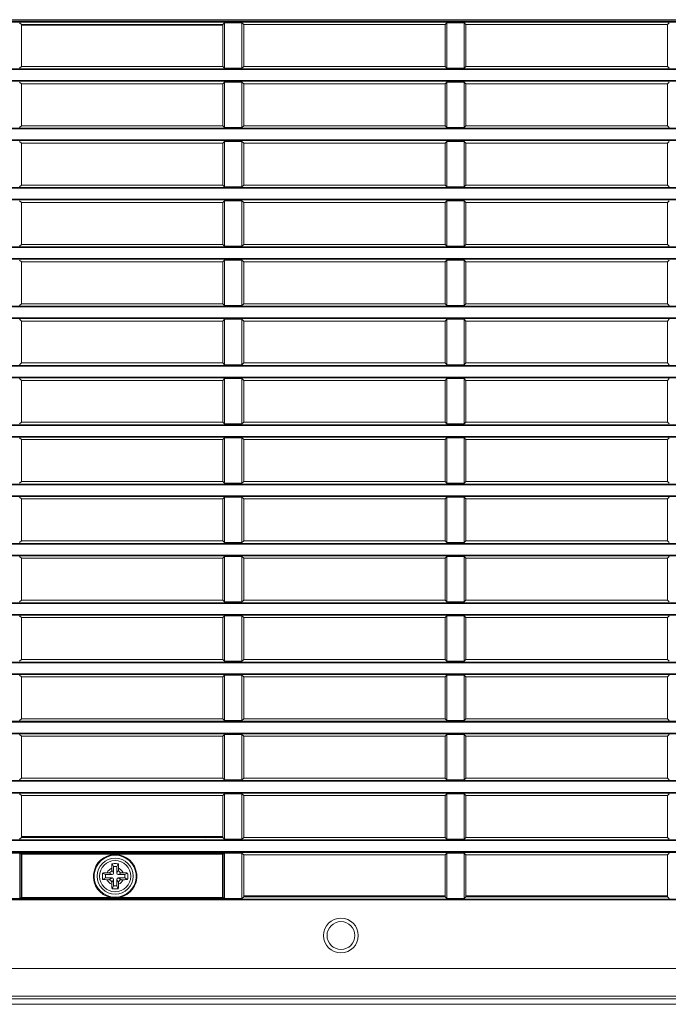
# Model space of a CAD drawing. Header units: millimetres. Extents: x 3925 to 5043, y -86 to 778.
# Tile 8 of 158: x 4125 to 4149, y 265 to 300. Entities that reach past the tile are written whole.
import ezdxf

# ---------------------------------------------------------------- set-up
doc = ezdxf.new("R2010")
doc.units = ezdxf.units.MM
doc.header["$LTSCALE"] = 46.255
for name, color, linetype in [('140-154101-0DXF_CONTINUOUS_LINE', 7, 'CONTINUOUS'), ('85-1A626G050DXF_CONTINUOUS_LINE', 7, 'CONTINUOUS'), ('H30-BOTTOM-CDXF_CONTINUOUS_LINE', 7, 'CONTINUOUS'), ('H30-RIGHT-CODXF_CONTINUOUS_LINE', 7, 'CONTINUOUS'), ('H30K-TOP-COVDXF_CONTINUOUS_LINE', 7, 'CONTINUOUS'), ('MESH-BOTTOM-DXF_CONTINUOUS_LINE', 7, 'CONTINUOUS')]:
    doc.layers.add(name, color=color, linetype=linetype)

msp = doc.modelspace()

# ---------------------------------------------------------------- linework, layer by layer
at = {"layer": '140-154101-0DXF_CONTINUOUS_LINE', "color": 7, "linetype": 'Continuous', "lineweight": 0}
msp.add_line((4063.9545, 300.4307), (4166.4545, 300.4307), dxfattribs=at)
at = {"layer": '85-1A626G050DXF_CONTINUOUS_LINE', "color": 7, "linetype": 'Continuous', "lineweight": 0}
for p, q in [((4128.4181, 269.7232), (4128.4795, 269.7232)), ((4128.592, 269.6607), (4128.4795, 269.7232)), ((4128.5795, 269.8846), (4128.5795, 269.8232)), ((4128.642, 269.7107), (4128.5795, 269.8232)), ((4128.642, 269.9482), (4128.5922, 270.0478)), ((4128.642, 269.9482), (4128.642, 269.7107)), ((4128.767, 269.9482), (4128.642, 269.9482)), ((4128.767, 269.9482), (4128.8168, 270.0478)), ((4128.767, 269.7107), (4128.767, 269.9482)), ((4128.767, 269.7107), (4128.8295, 269.8232)), ((4128.817, 269.6607), (4128.9295, 269.7232)), ((4128.8295, 269.8846), (4128.8295, 269.8232)), ((4128.9909, 269.7232), (4128.9295, 269.7232)), ((4128.3545, 269.6607), (4128.2548, 269.7105)), ((4128.3545, 269.5357), (4128.2548, 269.4858)), ((4128.3545, 269.6607), (4128.3545, 269.5357)), ((4128.592, 269.6607), (4128.3545, 269.6607)), ((4128.3545, 269.5357), (4128.592, 269.5357)), ((4128.4181, 269.4732), (4128.4795, 269.4732)), ((4128.592, 269.5357), (4128.4795, 269.4732)), ((4128.642, 269.4857), (4128.5795, 269.3732)), ((4128.5795, 269.3117), (4128.5795, 269.3732)), ((4128.642, 269.4857), (4128.642, 269.2482)), ((4128.767, 269.2482), (4128.767, 269.4857)), ((4128.767, 269.4857), (4128.8295, 269.3732)), ((4129.0545, 269.6607), (4128.817, 269.6607)), ((4128.817, 269.5357), (4128.9295, 269.4732)), ((4128.817, 269.5357), (4129.0545, 269.5357)), ((4128.8295, 269.3117), (4128.8295, 269.3732)), ((4128.9909, 269.4732), (4128.9295, 269.4732)), ((4129.0545, 269.6607), (4129.1541, 269.7105)), ((4129.0545, 269.5357), (4129.0545, 269.6607)), ((4129.0545, 269.5357), (4129.1541, 269.4858)), ((4128.642, 269.2482), (4128.5922, 269.1485)), ((4128.642, 269.2482), (4128.767, 269.2482)), ((4128.767, 269.2482), (4128.8168, 269.1485))]:
    msp.add_line(p, q, dxfattribs=at)
for points in [[(4128.2548, 269.7105), (4128.2913, 269.7159), (4128.3312, 269.7199), (4128.3738, 269.7223), (4128.4181, 269.7232)], [(4128.5795, 269.8846), (4128.5799, 269.9147), (4128.5808, 269.9406), (4128.5821, 269.963), (4128.5837, 269.9826), (4128.5855, 270.0003), (4128.5874, 270.0167), (4128.5897, 270.0325), (4128.5922, 270.0478)], [(4128.5922, 270.0478), (4128.6292, 270.0498), (4128.6667, 270.051), (4128.7045, 270.0514)], [(4128.7045, 270.0514), (4128.7422, 270.051), (4128.7797, 270.0498), (4128.8168, 270.0478)], [(4128.8168, 270.0478), (4128.8193, 270.0324), (4128.8216, 270.0164), (4128.8235, 269.9998), (4128.8253, 269.9821), (4128.8268, 269.9624), (4128.8282, 269.9402), (4128.8291, 269.9144), (4128.8295, 269.8846)], [(4128.9909, 269.7232), (4129.0265, 269.7226), (4129.0611, 269.721), (4129.0941, 269.7184), (4129.1253, 269.7149), (4129.1541, 269.7105)], [(4128.2548, 269.4858), (4128.253, 269.5178), (4128.2518, 269.5499), (4128.2513, 269.5821), (4128.2513, 269.6143), (4128.2518, 269.6464), (4128.253, 269.6785), (4128.2548, 269.7105)], [(4128.4181, 269.4732), (4128.3825, 269.4737), (4128.3479, 269.4753), (4128.3148, 269.4779), (4128.2837, 269.4814), (4128.2548, 269.4858)], [(4129.1541, 269.4858), (4129.1177, 269.4804), (4129.0778, 269.4765), (4129.0352, 269.474), (4128.9909, 269.4732)], [(4129.1541, 269.7105), (4129.1559, 269.6785), (4129.1571, 269.6464), (4129.1577, 269.6143), (4129.1577, 269.582), (4129.1571, 269.5499), (4129.1559, 269.5178), (4129.1541, 269.4858)], [(4128.5922, 269.1485), (4128.5896, 269.1639), (4128.5874, 269.1799), (4128.5854, 269.1965), (4128.5837, 269.2142), (4128.5821, 269.2339), (4128.5808, 269.2561), (4128.5799, 269.2819), (4128.5795, 269.3117)], [(4128.7045, 269.1449), (4128.6667, 269.1453), (4128.6293, 269.1465), (4128.5922, 269.1485)], [(4128.8168, 269.1485), (4128.7797, 269.1465), (4128.7422, 269.1453), (4128.7045, 269.1449)], [(4128.8295, 269.3117), (4128.8291, 269.2816), (4128.8281, 269.2557), (4128.8268, 269.2333), (4128.8252, 269.2137), (4128.8235, 269.196), (4128.8215, 269.1796), (4128.8193, 269.1638), (4128.8168, 269.1485)]]:
    msp.add_lwpolyline(points, dxfattribs=at)
msp.add_circle((4128.7045, 269.5982), 0.5625, dxfattribs=at)
for centre, radius, start, end in [((4128.7045, 269.5982), 0.3125, 113.57818, 156.42182), ((4128.4795, 269.8232), 0.1, 270, 0), ((4128.7045, 269.5982), 0.3125, 23.57818, 66.42182), ((4128.9295, 269.8232), 0.1, 180, 270), ((4128.7045, 269.5982), 0.3125, 203.57818, 246.42182), ((4128.4795, 269.3732), 0.1, 0, 90), ((4128.592, 269.7107), 0.05, 270, 0), ((4128.592, 269.4857), 0.05, 0, 90), ((4128.817, 269.7107), 0.05, 180, 270), ((4128.817, 269.4857), 0.05, 90, 180), ((4128.7045, 269.5982), 0.3125, 293.57818, 336.42182), ((4128.9295, 269.3732), 0.1, 90, 180)]:
    msp.add_arc(centre, radius, start, end, dxfattribs=at)
at = {"layer": 'H30-BOTTOM-CDXF_CONTINUOUS_LINE', "color": 7, "linetype": 'Continuous', "lineweight": 0}
for p, q in [((4145.3295, 268.8882), (4145.3295, 268.8582)), ((4145.6295, 268.8882), (4145.6295, 268.8582)), ((4166.4545, 264.9875), (4102.8295, 264.9875))]:
    msp.add_line(p, q, dxfattribs=at)
msp.add_arc((4125.4545, 277.9307), 9.5, 313.00989, 313.27011, dxfattribs=at)
at = {"layer": 'H30-RIGHT-CODXF_CONTINUOUS_LINE', "color": 7, "linetype": 'Continuous', "lineweight": 0}
for p, q in [((4102.8295, 300.3724), (4166.4545, 300.3724)), ((4102.8295, 300.3475), (4166.4545, 300.3475)), ((4125.2681, 300.3195), (4125.3295, 300.2582)), ((4125.3295, 298.7482), (4125.3295, 300.2582)), ((4125.3295, 300.2582), (4132.5795, 300.2582)), ((4125.3295, 300.2282), (4132.5795, 300.2282)), ((4132.6409, 300.3195), (4132.5795, 300.2582)), ((4132.5795, 298.7482), (4132.5795, 300.2582)), ((4132.6409, 300.3195), (4132.6409, 298.6868)), ((4132.6409, 300.3195), (4133.2681, 300.3195)), ((4133.2681, 298.6868), (4133.2681, 300.3195)), ((4133.3295, 300.2582), (4133.2681, 300.3195)), ((4133.3295, 298.7482), (4133.3295, 300.2582)), ((4133.3295, 300.2582), (4140.5795, 300.2582)), ((4140.6409, 300.3195), (4140.5795, 300.2582)), ((4140.5795, 298.7482), (4140.5795, 300.2582)), ((4140.6409, 300.3195), (4140.6409, 298.6868)), ((4140.6409, 300.3195), (4141.2681, 300.3195)), ((4141.2681, 298.6868), (4141.2681, 300.3195)), ((4141.3295, 300.2582), (4141.2681, 300.3195)), ((4141.3295, 298.7482), (4141.3295, 300.2582)), ((4141.3295, 300.2582), (4148.5795, 300.2582)), ((4148.6409, 300.3195), (4148.5795, 300.2582)), ((4148.5795, 298.7482), (4148.5795, 300.2582)), ((4166.4545, 298.6588), (4102.8295, 298.6588)), ((4166.4545, 298.6339), (4102.8295, 298.6339)), ((4125.2681, 298.6868), (4125.3295, 298.7482)), ((4132.5795, 298.7482), (4125.3295, 298.7482)), ((4132.5795, 298.7482), (4132.6409, 298.6868)), ((4133.2681, 298.6868), (4132.6409, 298.6868)), ((4133.2681, 298.6868), (4133.3295, 298.7482)), ((4140.5795, 298.7482), (4133.3295, 298.7482)), ((4140.5795, 298.7482), (4140.6409, 298.6868)), ((4141.2681, 298.6868), (4140.6409, 298.6868)), ((4141.2681, 298.6868), (4141.3295, 298.7482)), ((4148.5795, 298.7482), (4141.3295, 298.7482)), ((4148.5795, 298.7482), (4148.6409, 298.6868)), ((4102.8295, 298.2374), (4166.4545, 298.2374)), ((4102.8295, 298.2125), (4166.4545, 298.2125)), ((4125.3295, 298.1232), (4125.2681, 298.1845)), ((4125.3295, 298.1232), (4125.3295, 296.6132)), ((4132.5795, 298.1232), (4125.3295, 298.1232)), ((4132.6409, 298.1845), (4132.5795, 298.1232)), ((4132.5795, 296.6132), (4132.5795, 298.1232)), ((4132.6409, 298.1845), (4132.6409, 296.5518)), ((4132.6409, 298.1845), (4133.2681, 298.1845)), ((4133.2681, 296.5518), (4133.2681, 298.1845)), ((4133.3295, 298.1232), (4133.2681, 298.1845)), ((4133.3295, 296.6132), (4133.3295, 298.1232)), ((4140.5795, 298.1232), (4133.3295, 298.1232)), ((4140.6409, 298.1845), (4140.5795, 298.1232)), ((4140.5795, 296.6132), (4140.5795, 298.1232)), ((4140.6409, 298.1845), (4140.6409, 296.5518)), ((4140.6409, 298.1845), (4141.2681, 298.1845)), ((4141.2681, 296.5518), (4141.2681, 298.1845)), ((4141.3295, 298.1232), (4141.2681, 298.1845)), ((4141.3295, 296.6132), (4141.3295, 298.1232)), ((4148.5795, 298.1232), (4141.3295, 298.1232)), ((4148.6409, 298.1845), (4148.5795, 298.1232)), ((4148.5795, 296.6132), (4148.5795, 298.1232)), ((4166.4545, 296.5238), (4102.8295, 296.5238)), ((4166.4545, 296.4989), (4102.8295, 296.4989)), ((4125.2681, 296.5518), (4125.3295, 296.6132)), ((4132.5795, 296.6132), (4125.3295, 296.6132)), ((4132.5795, 296.6132), (4132.6409, 296.5518)), ((4133.2681, 296.5518), (4132.6409, 296.5518)), ((4133.2681, 296.5518), (4133.3295, 296.6132)), ((4140.5795, 296.6132), (4133.3295, 296.6132)), ((4140.5795, 296.6132), (4140.6409, 296.5518)), ((4141.2681, 296.5518), (4140.6409, 296.5518)), ((4141.2681, 296.5518), (4141.3295, 296.6132)), ((4148.5795, 296.6132), (4141.3295, 296.6132)), ((4148.5795, 296.6132), (4148.6409, 296.5518)), ((4102.8295, 296.1024), (4166.4545, 296.1024)), ((4102.8295, 296.0775), (4166.4545, 296.0775)), ((4125.3295, 295.9882), (4125.2681, 296.0495)), ((4125.3295, 295.9882), (4125.3295, 294.4782)), ((4132.5795, 295.9882), (4125.3295, 295.9882)), ((4132.6409, 296.0495), (4132.5795, 295.9882)), ((4132.5795, 294.4782), (4132.5795, 295.9882)), ((4132.6409, 296.0495), (4132.6409, 294.4168)), ((4132.6409, 296.0495), (4133.2681, 296.0495)), ((4133.2681, 294.4168), (4133.2681, 296.0495)), ((4133.3295, 295.9882), (4133.2681, 296.0495)), ((4133.3295, 294.4782), (4133.3295, 295.9882)), ((4140.5795, 295.9882), (4133.3295, 295.9882)), ((4140.6409, 296.0495), (4140.5795, 295.9882)), ((4140.5795, 294.4782), (4140.5795, 295.9882)), ((4140.6409, 296.0495), (4140.6409, 294.4168)), ((4140.6409, 296.0495), (4141.2681, 296.0495)), ((4141.2681, 294.4168), (4141.2681, 296.0495)), ((4141.3295, 295.9882), (4141.2681, 296.0495)), ((4141.3295, 294.4782), (4141.3295, 295.9882)), ((4148.5795, 295.9882), (4141.3295, 295.9882)), ((4148.6409, 296.0495), (4148.5795, 295.9882)), ((4148.5795, 294.4782), (4148.5795, 295.9882)), ((4166.4545, 294.3888), (4102.8295, 294.3888)), ((4166.4545, 294.3639), (4102.8295, 294.3639)), ((4125.2681, 294.4168), (4125.3295, 294.4782)), ((4132.5795, 294.4782), (4125.3295, 294.4782)), ((4132.5795, 294.4782), (4132.6409, 294.4168)), ((4133.2681, 294.4168), (4132.6409, 294.4168)), ((4133.2681, 294.4168), (4133.3295, 294.4782)), ((4140.5795, 294.4782), (4133.3295, 294.4782)), ((4140.5795, 294.4782), (4140.6409, 294.4168)), ((4141.2681, 294.4168), (4140.6409, 294.4168)), ((4141.2681, 294.4168), (4141.3295, 294.4782)), ((4148.5795, 294.4782), (4141.3295, 294.4782)), ((4148.5795, 294.4782), (4148.6409, 294.4168)), ((4102.8295, 293.9674), (4166.4545, 293.9674)), ((4102.8295, 293.9425), (4166.4545, 293.9425)), ((4125.3295, 293.8532), (4125.2681, 293.9145)), ((4125.3295, 293.8532), (4125.3295, 292.3432)), ((4132.5795, 293.8532), (4125.3295, 293.8532)), ((4132.6409, 293.9145), (4132.5795, 293.8532)), ((4132.5795, 292.3432), (4132.5795, 293.8532)), ((4132.6409, 293.9145), (4132.6409, 292.2818)), ((4132.6409, 293.9145), (4133.2681, 293.9145)), ((4133.2681, 292.2818), (4133.2681, 293.9145)), ((4133.3295, 293.8532), (4133.2681, 293.9145)), ((4133.3295, 292.3432), (4133.3295, 293.8532)), ((4140.5795, 293.8532), (4133.3295, 293.8532)), ((4140.6409, 293.9145), (4140.5795, 293.8532)), ((4140.5795, 292.3432), (4140.5795, 293.8532)), ((4140.6409, 293.9145), (4140.6409, 292.2818)), ((4140.6409, 293.9145), (4141.2681, 293.9145)), ((4141.2681, 292.2818), (4141.2681, 293.9145)), ((4141.3295, 293.8532), (4141.2681, 293.9145)), ((4141.3295, 292.3432), (4141.3295, 293.8532)), ((4148.5795, 293.8532), (4141.3295, 293.8532)), ((4148.6409, 293.9145), (4148.5795, 293.8532)), ((4148.5795, 292.3432), (4148.5795, 293.8532)), ((4166.4545, 292.2538), (4102.8295, 292.2538)), ((4166.4545, 292.2289), (4102.8295, 292.2289)), ((4125.2681, 292.2818), (4125.3295, 292.3432)), ((4132.5795, 292.3432), (4125.3295, 292.3432)), ((4132.5795, 292.3432), (4132.6409, 292.2818)), ((4133.2681, 292.2818), (4132.6409, 292.2818)), ((4133.2681, 292.2818), (4133.3295, 292.3432)), ((4140.5795, 292.3432), (4133.3295, 292.3432)), ((4140.5795, 292.3432), (4140.6409, 292.2818)), ((4141.2681, 292.2818), (4140.6409, 292.2818)), ((4141.2681, 292.2818), (4141.3295, 292.3432)), ((4148.5795, 292.3432), (4141.3295, 292.3432)), ((4148.5795, 292.3432), (4148.6409, 292.2818)), ((4102.8295, 291.8324), (4166.4545, 291.8324)), ((4102.8295, 291.8075), (4166.4545, 291.8075)), ((4125.3295, 291.7182), (4125.2681, 291.7795)), ((4125.3295, 291.7182), (4125.3295, 290.2082)), ((4132.5795, 291.7182), (4125.3295, 291.7182)), ((4132.6409, 291.7795), (4132.5795, 291.7182)), ((4132.5795, 290.2082), (4132.5795, 291.7182)), ((4132.6409, 291.7795), (4132.6409, 290.1468)), ((4132.6409, 291.7795), (4133.2681, 291.7795)), ((4133.2681, 290.1468), (4133.2681, 291.7795)), ((4133.3295, 291.7182), (4133.2681, 291.7795)), ((4133.3295, 290.2082), (4133.3295, 291.7182)), ((4140.5795, 291.7182), (4133.3295, 291.7182)), ((4140.6409, 291.7795), (4140.5795, 291.7182)), ((4140.5795, 290.2082), (4140.5795, 291.7182)), ((4140.6409, 291.7795), (4140.6409, 290.1468)), ((4140.6409, 291.7795), (4141.2681, 291.7795)), ((4141.2681, 290.1468), (4141.2681, 291.7795)), ((4141.3295, 291.7182), (4141.2681, 291.7795)), ((4141.3295, 290.2082), (4141.3295, 291.7182)), ((4148.5795, 291.7182), (4141.3295, 291.7182)), ((4148.6409, 291.7795), (4148.5795, 291.7182)), ((4148.5795, 290.2082), (4148.5795, 291.7182)), ((4166.4545, 290.1188), (4102.8295, 290.1188)), ((4166.4545, 290.0939), (4102.8295, 290.0939)), ((4125.2681, 290.1468), (4125.3295, 290.2082)), ((4132.5795, 290.2082), (4125.3295, 290.2082)), ((4132.5795, 290.2082), (4132.6409, 290.1468)), ((4133.2681, 290.1468), (4132.6409, 290.1468)), ((4133.2681, 290.1468), (4133.3295, 290.2082)), ((4140.5795, 290.2082), (4133.3295, 290.2082)), ((4140.5795, 290.2082), (4140.6409, 290.1468)), ((4141.2681, 290.1468), (4140.6409, 290.1468)), ((4141.2681, 290.1468), (4141.3295, 290.2082)), ((4148.5795, 290.2082), (4141.3295, 290.2082)), ((4148.5795, 290.2082), (4148.6409, 290.1468)), ((4102.8295, 289.6974), (4166.4545, 289.6974)), ((4102.8295, 289.6725), (4166.4545, 289.6725)), ((4125.3295, 289.5832), (4125.2681, 289.6445)), ((4125.3295, 289.5832), (4125.3295, 288.0732)), ((4132.5795, 289.5832), (4125.3295, 289.5832)), ((4132.6409, 289.6445), (4132.5795, 289.5832)), ((4132.5795, 288.0732), (4132.5795, 289.5832)), ((4132.6409, 289.6445), (4132.6409, 288.0118)), ((4132.6409, 289.6445), (4133.2681, 289.6445)), ((4133.2681, 288.0118), (4133.2681, 289.6445)), ((4133.3295, 289.5832), (4133.2681, 289.6445)), ((4133.3295, 288.0732), (4133.3295, 289.5832)), ((4140.5795, 289.5832), (4133.3295, 289.5832)), ((4140.6409, 289.6445), (4140.5795, 289.5832)), ((4140.5795, 288.0732), (4140.5795, 289.5832)), ((4140.6409, 289.6445), (4140.6409, 288.0118)), ((4140.6409, 289.6445), (4141.2681, 289.6445)), ((4141.2681, 288.0118), (4141.2681, 289.6445)), ((4141.3295, 289.5832), (4141.2681, 289.6445)), ((4141.3295, 288.0732), (4141.3295, 289.5832)), ((4148.5795, 289.5832), (4141.3295, 289.5832)), ((4148.6409, 289.6445), (4148.5795, 289.5832)), ((4148.5795, 288.0732), (4148.5795, 289.5832)), ((4166.4545, 287.9838), (4102.8295, 287.9838)), ((4166.4545, 287.9589), (4102.8295, 287.9589)), ((4125.2681, 288.0118), (4125.3295, 288.0732)), ((4132.5795, 288.0732), (4125.3295, 288.0732)), ((4132.5795, 288.0732), (4132.6409, 288.0118)), ((4133.2681, 288.0118), (4132.6409, 288.0118)), ((4133.2681, 288.0118), (4133.3295, 288.0732)), ((4140.5795, 288.0732), (4133.3295, 288.0732)), ((4140.5795, 288.0732), (4140.6409, 288.0118)), ((4141.2681, 288.0118), (4140.6409, 288.0118)), ((4141.2681, 288.0118), (4141.3295, 288.0732)), ((4148.5795, 288.0732), (4141.3295, 288.0732)), ((4148.5795, 288.0732), (4148.6409, 288.0118)), ((4102.8295, 287.5624), (4166.4545, 287.5624)), ((4102.8295, 287.5375), (4166.4545, 287.5375)), ((4125.3295, 287.4482), (4125.2681, 287.5095)), ((4125.3295, 287.4482), (4125.3295, 285.9382)), ((4132.5795, 287.4482), (4125.3295, 287.4482)), ((4132.6409, 287.5095), (4132.5795, 287.4482)), ((4132.5795, 285.9382), (4132.5795, 287.4482)), ((4132.6409, 287.5095), (4132.6409, 285.8768)), ((4132.6409, 287.5095), (4133.2681, 287.5095)), ((4133.2681, 285.8768), (4133.2681, 287.5095)), ((4133.3295, 287.4482), (4133.2681, 287.5095)), ((4133.3295, 285.9382), (4133.3295, 287.4482)), ((4140.5795, 287.4482), (4133.3295, 287.4482)), ((4140.6409, 287.5095), (4140.5795, 287.4482)), ((4140.5795, 285.9382), (4140.5795, 287.4482)), ((4140.6409, 287.5095), (4140.6409, 285.8768)), ((4140.6409, 287.5095), (4141.2681, 287.5095)), ((4141.2681, 285.8768), (4141.2681, 287.5095)), ((4141.3295, 287.4482), (4141.2681, 287.5095)), ((4141.3295, 285.9382), (4141.3295, 287.4482)), ((4148.5795, 287.4482), (4141.3295, 287.4482)), ((4148.6409, 287.5095), (4148.5795, 287.4482)), ((4148.5795, 285.9382), (4148.5795, 287.4482)), ((4166.4545, 285.8488), (4102.8295, 285.8488)), ((4166.4545, 285.8239), (4102.8295, 285.8239)), ((4125.2681, 285.8768), (4125.3295, 285.9382)), ((4132.5795, 285.9382), (4125.3295, 285.9382)), ((4132.5795, 285.9382), (4132.6409, 285.8768)), ((4133.2681, 285.8768), (4132.6409, 285.8768)), ((4133.2681, 285.8768), (4133.3295, 285.9382)), ((4140.5795, 285.9382), (4133.3295, 285.9382)), ((4140.5795, 285.9382), (4140.6409, 285.8768)), ((4141.2681, 285.8768), (4140.6409, 285.8768)), ((4141.2681, 285.8768), (4141.3295, 285.9382)), ((4148.5795, 285.9382), (4141.3295, 285.9382)), ((4148.5795, 285.9382), (4148.6409, 285.8768)), ((4102.8295, 285.4274), (4166.4545, 285.4274)), ((4102.8295, 285.4025), (4166.4545, 285.4025)), ((4125.3295, 285.3132), (4125.2681, 285.3745)), ((4132.6409, 285.3745), (4132.5795, 285.3132)), ((4132.6409, 285.3745), (4132.6409, 283.7418)), ((4132.6409, 285.3745), (4133.2681, 285.3745)), ((4133.2681, 283.7418), (4133.2681, 285.3745)), ((4133.3295, 285.3132), (4133.2681, 285.3745)), ((4140.6409, 285.3745), (4140.5795, 285.3132)), ((4140.6409, 285.3745), (4140.6409, 283.7418)), ((4140.6409, 285.3745), (4141.2681, 285.3745)), ((4141.2681, 283.7418), (4141.2681, 285.3745)), ((4141.3295, 285.3132), (4141.2681, 285.3745)), ((4148.6409, 285.3745), (4148.5795, 285.3132)), ((4125.3295, 285.3132), (4125.3295, 283.8032)), ((4132.5795, 285.3132), (4125.3295, 285.3132)), ((4132.5795, 283.8032), (4132.5795, 285.3132)), ((4133.3295, 283.8032), (4133.3295, 285.3132)), ((4140.5795, 285.3132), (4133.3295, 285.3132)), ((4140.5795, 283.8032), (4140.5795, 285.3132)), ((4141.3295, 283.8032), (4141.3295, 285.3132)), ((4148.5795, 285.3132), (4141.3295, 285.3132)), ((4148.5795, 283.8032), (4148.5795, 285.3132)), ((4166.4545, 283.7138), (4102.8295, 283.7138)), ((4166.4545, 283.6889), (4102.8295, 283.6889)), ((4125.2681, 283.7418), (4125.3295, 283.8032)), ((4132.5795, 283.8032), (4125.3295, 283.8032)), ((4132.5795, 283.8032), (4132.6409, 283.7418)), ((4133.2681, 283.7418), (4132.6409, 283.7418)), ((4133.2681, 283.7418), (4133.3295, 283.8032)), ((4140.5795, 283.8032), (4133.3295, 283.8032)), ((4140.5795, 283.8032), (4140.6409, 283.7418)), ((4141.2681, 283.7418), (4140.6409, 283.7418)), ((4141.2681, 283.7418), (4141.3295, 283.8032)), ((4148.5795, 283.8032), (4141.3295, 283.8032)), ((4148.5795, 283.8032), (4148.6409, 283.7418)), ((4102.8295, 283.2924), (4166.4545, 283.2924)), ((4102.8295, 283.2675), (4166.4545, 283.2675)), ((4125.3295, 283.1782), (4125.2681, 283.2395)), ((4132.6409, 283.2395), (4132.5795, 283.1782)), ((4132.6409, 283.2395), (4132.6409, 281.6068)), ((4132.6409, 283.2395), (4133.2681, 283.2395)), ((4133.2681, 281.6068), (4133.2681, 283.2395)), ((4133.3295, 283.1782), (4133.2681, 283.2395)), ((4140.6409, 283.2395), (4140.5795, 283.1782)), ((4140.6409, 283.2395), (4140.6409, 281.6068)), ((4140.6409, 283.2395), (4141.2681, 283.2395)), ((4141.2681, 281.6068), (4141.2681, 283.2395)), ((4141.3295, 283.1782), (4141.2681, 283.2395)), ((4148.6409, 283.2395), (4148.5795, 283.1782)), ((4125.3295, 283.1782), (4125.3295, 281.6682)), ((4132.5795, 283.1782), (4125.3295, 283.1782)), ((4132.5795, 281.6682), (4132.5795, 283.1782)), ((4133.3295, 281.6682), (4133.3295, 283.1782)), ((4140.5795, 283.1782), (4133.3295, 283.1782)), ((4140.5795, 281.6682), (4140.5795, 283.1782)), ((4141.3295, 281.6682), (4141.3295, 283.1782)), ((4148.5795, 283.1782), (4141.3295, 283.1782)), ((4148.5795, 281.6682), (4148.5795, 283.1782)), ((4166.4545, 281.5788), (4102.8295, 281.5788)), ((4166.4545, 281.5539), (4102.8295, 281.5539)), ((4125.2681, 281.6068), (4125.3295, 281.6682)), ((4132.5795, 281.6682), (4125.3295, 281.6682)), ((4132.5795, 281.6682), (4132.6409, 281.6068)), ((4133.2681, 281.6068), (4132.6409, 281.6068)), ((4133.2681, 281.6068), (4133.3295, 281.6682)), ((4140.5795, 281.6682), (4133.3295, 281.6682)), ((4140.5795, 281.6682), (4140.6409, 281.6068)), ((4141.2681, 281.6068), (4140.6409, 281.6068)), ((4141.2681, 281.6068), (4141.3295, 281.6682)), ((4148.5795, 281.6682), (4141.3295, 281.6682)), ((4148.5795, 281.6682), (4148.6409, 281.6068)), ((4102.8295, 281.1574), (4166.4545, 281.1574)), ((4102.8295, 281.1325), (4166.4545, 281.1325)), ((4125.3295, 281.0432), (4125.2681, 281.1045)), ((4132.6409, 281.1045), (4132.5795, 281.0432)), ((4132.6409, 281.1045), (4132.6409, 279.4718)), ((4132.6409, 281.1045), (4133.2681, 281.1045)), ((4133.2681, 279.4718), (4133.2681, 281.1045)), ((4133.3295, 281.0432), (4133.2681, 281.1045)), ((4140.6409, 281.1045), (4140.5795, 281.0432)), ((4140.6409, 281.1045), (4140.6409, 279.4718)), ((4140.6409, 281.1045), (4141.2681, 281.1045)), ((4141.3295, 281.0432), (4141.2681, 281.1045)), ((4141.2681, 279.4718), (4141.2681, 281.1045)), ((4148.6409, 281.1045), (4148.5795, 281.0432)), ((4125.3295, 281.0432), (4125.3295, 279.5332)), ((4132.5795, 281.0432), (4125.3295, 281.0432)), ((4132.5795, 279.5332), (4132.5795, 281.0432)), ((4133.3295, 279.5332), (4133.3295, 281.0432)), ((4140.5795, 281.0432), (4133.3295, 281.0432)), ((4140.5795, 279.5332), (4140.5795, 281.0432)), ((4141.3295, 279.5332), (4141.3295, 281.0432)), ((4148.5795, 281.0432), (4141.3295, 281.0432)), ((4148.5795, 279.5332), (4148.5795, 281.0432)), ((4166.4545, 279.4438), (4102.8295, 279.4438)), ((4166.4545, 279.4189), (4102.8295, 279.4189)), ((4125.2681, 279.4718), (4125.3295, 279.5332)), ((4132.5795, 279.5332), (4125.3295, 279.5332)), ((4132.5795, 279.5332), (4132.6409, 279.4718)), ((4133.2681, 279.4718), (4132.6409, 279.4718)), ((4133.2681, 279.4718), (4133.3295, 279.5332)), ((4140.5795, 279.5332), (4133.3295, 279.5332)), ((4140.5795, 279.5332), (4140.6409, 279.4718)), ((4141.2681, 279.4718), (4140.6409, 279.4718)), ((4141.2681, 279.4718), (4141.3295, 279.5332)), ((4148.5795, 279.5332), (4141.3295, 279.5332)), ((4148.5795, 279.5332), (4148.6409, 279.4718)), ((4102.8295, 279.0224), (4166.4545, 279.0224)), ((4102.8295, 278.9975), (4166.4545, 278.9975)), ((4125.3295, 278.9082), (4125.2681, 278.9695)), ((4132.6409, 278.9695), (4132.5795, 278.9082)), ((4132.6409, 278.9695), (4132.6409, 277.3368)), ((4132.6409, 278.9695), (4133.2681, 278.9695)), ((4133.2681, 277.3368), (4133.2681, 278.9695)), ((4133.3295, 278.9082), (4133.2681, 278.9695)), ((4140.6409, 278.9695), (4140.5795, 278.9082)), ((4140.6409, 278.9695), (4140.6409, 277.3368)), ((4140.6409, 278.9695), (4141.2681, 278.9695)), ((4141.3295, 278.9082), (4141.2681, 278.9695)), ((4141.2681, 277.3368), (4141.2681, 278.9695)), ((4148.6409, 278.9695), (4148.5795, 278.9082)), ((4125.3295, 278.9082), (4125.3295, 277.3982)), ((4132.5795, 278.9082), (4125.3295, 278.9082)), ((4132.5795, 277.3982), (4132.5795, 278.9082)), ((4133.3295, 277.3982), (4133.3295, 278.9082)), ((4140.5795, 278.9082), (4133.3295, 278.9082)), ((4140.5795, 277.3982), (4140.5795, 278.9082)), ((4141.3295, 277.3982), (4141.3295, 278.9082)), ((4148.5795, 278.9082), (4141.3295, 278.9082)), ((4148.5795, 277.3982), (4148.5795, 278.9082)), ((4166.4545, 277.3088), (4102.8295, 277.3088)), ((4166.4545, 277.2839), (4102.8295, 277.2839)), ((4125.2681, 277.3368), (4125.3295, 277.3982)), ((4132.5795, 277.3982), (4125.3295, 277.3982)), ((4132.5795, 277.3982), (4132.6409, 277.3368)), ((4133.2681, 277.3368), (4132.6409, 277.3368)), ((4133.2681, 277.3368), (4133.3295, 277.3982)), ((4140.5795, 277.3982), (4133.3295, 277.3982)), ((4140.5795, 277.3982), (4140.6409, 277.3368)), ((4141.2681, 277.3368), (4140.6409, 277.3368)), ((4141.2681, 277.3368), (4141.3295, 277.3982)), ((4148.5795, 277.3982), (4141.3295, 277.3982)), ((4148.5795, 277.3982), (4148.6409, 277.3368)), ((4102.8295, 276.8874), (4166.4545, 276.8874)), ((4102.8295, 276.8625), (4166.4545, 276.8625)), ((4125.3295, 276.7732), (4125.2681, 276.8345)), ((4132.6409, 276.8345), (4132.5795, 276.7732)), ((4132.6409, 276.8345), (4132.6409, 275.2018)), ((4132.6409, 276.8345), (4133.2681, 276.8345)), ((4133.3295, 276.7732), (4133.2681, 276.8345)), ((4133.2681, 275.2018), (4133.2681, 276.8345)), ((4140.6409, 276.8345), (4140.5795, 276.7732)), ((4140.6409, 276.8345), (4140.6409, 275.2018)), ((4140.6409, 276.8345), (4141.2681, 276.8345)), ((4141.3295, 276.7732), (4141.2681, 276.8345)), ((4141.2681, 275.2018), (4141.2681, 276.8345)), ((4148.6409, 276.8345), (4148.5795, 276.7732)), ((4125.3295, 276.7732), (4125.3295, 275.2632)), ((4132.5795, 276.7732), (4125.3295, 276.7732)), ((4132.5795, 275.2632), (4132.5795, 276.7732)), ((4133.3295, 275.2632), (4133.3295, 276.7732)), ((4140.5795, 276.7732), (4133.3295, 276.7732)), ((4140.5795, 275.2632), (4140.5795, 276.7732)), ((4141.3295, 275.2632), (4141.3295, 276.7732)), ((4148.5795, 276.7732), (4141.3295, 276.7732)), ((4148.5795, 275.2632), (4148.5795, 276.7732)), ((4166.4545, 275.1738), (4102.8295, 275.1738)), ((4166.4545, 275.1489), (4102.8295, 275.1489)), ((4125.2681, 275.2018), (4125.3295, 275.2632)), ((4132.5795, 275.2632), (4125.3295, 275.2632)), ((4132.5795, 275.2632), (4132.6409, 275.2018)), ((4133.2681, 275.2018), (4132.6409, 275.2018)), ((4133.2681, 275.2018), (4133.3295, 275.2632)), ((4140.5795, 275.2632), (4133.3295, 275.2632)), ((4140.5795, 275.2632), (4140.6409, 275.2018)), ((4141.2681, 275.2018), (4140.6409, 275.2018)), ((4141.2681, 275.2018), (4141.3295, 275.2632)), ((4148.5795, 275.2632), (4141.3295, 275.2632)), ((4148.5795, 275.2632), (4148.6409, 275.2018)), ((4102.8295, 274.7524), (4166.4545, 274.7524)), ((4102.8295, 274.7275), (4166.4545, 274.7275)), ((4125.3295, 274.6382), (4125.2681, 274.6995)), ((4132.6409, 274.6995), (4132.5795, 274.6382)), ((4132.6409, 274.6995), (4132.6409, 273.0668)), ((4132.6409, 274.6995), (4133.2681, 274.6995)), ((4133.3295, 274.6382), (4133.2681, 274.6995)), ((4133.2681, 273.0668), (4133.2681, 274.6995)), ((4140.6409, 274.6995), (4140.5795, 274.6382)), ((4140.6409, 274.6995), (4140.6409, 273.0668)), ((4140.6409, 274.6995), (4141.2681, 274.6995)), ((4141.3295, 274.6382), (4141.2681, 274.6995)), ((4141.2681, 273.0668), (4141.2681, 274.6995)), ((4148.6409, 274.6995), (4148.5795, 274.6382)), ((4125.3295, 274.6382), (4125.3295, 273.1282)), ((4132.5795, 274.6382), (4125.3295, 274.6382)), ((4132.5795, 273.1282), (4132.5795, 274.6382)), ((4133.3295, 273.1282), (4133.3295, 274.6382)), ((4140.5795, 274.6382), (4133.3295, 274.6382)), ((4140.5795, 273.1282), (4140.5795, 274.6382)), ((4141.3295, 273.1282), (4141.3295, 274.6382)), ((4148.5795, 274.6382), (4141.3295, 274.6382)), ((4148.5795, 273.1282), (4148.5795, 274.6382)), ((4166.4545, 273.0388), (4102.8295, 273.0388)), ((4166.4545, 273.0139), (4102.8295, 273.0139)), ((4125.2681, 273.0668), (4125.3295, 273.1282)), ((4132.5795, 273.1282), (4125.3295, 273.1282)), ((4132.5795, 273.1282), (4132.6409, 273.0668)), ((4133.2681, 273.0668), (4132.6409, 273.0668)), ((4133.2681, 273.0668), (4133.3295, 273.1282)), ((4140.5795, 273.1282), (4133.3295, 273.1282)), ((4140.5795, 273.1282), (4140.6409, 273.0668)), ((4141.2681, 273.0668), (4140.6409, 273.0668)), ((4141.2681, 273.0668), (4141.3295, 273.1282)), ((4148.5795, 273.1282), (4141.3295, 273.1282)), ((4148.5795, 273.1282), (4148.6409, 273.0668)), ((4102.8295, 272.6174), (4166.4545, 272.6174)), ((4102.8295, 272.5925), (4166.4545, 272.5925)), ((4125.3295, 272.5032), (4125.2681, 272.5645)), ((4132.6409, 272.5645), (4132.5795, 272.5032)), ((4132.6409, 272.5645), (4132.6409, 270.9318)), ((4132.6409, 272.5645), (4133.2681, 272.5645)), ((4133.3295, 272.5032), (4133.2681, 272.5645)), ((4133.2681, 270.9318), (4133.2681, 272.5645)), ((4140.6409, 272.5645), (4140.5795, 272.5032)), ((4140.6409, 272.5645), (4141.2681, 272.5645)), ((4140.6409, 272.5645), (4140.6409, 270.9318)), ((4141.3295, 272.5032), (4141.2681, 272.5645)), ((4141.2681, 270.9318), (4141.2681, 272.5645)), ((4148.6409, 272.5645), (4148.5795, 272.5032)), ((4125.3295, 270.9932), (4125.3295, 272.5032)), ((4132.5795, 272.5032), (4125.3295, 272.5032)), ((4132.5795, 270.9932), (4132.5795, 272.5032)), ((4133.3295, 270.9932), (4133.3295, 272.5032)), ((4140.5795, 272.5032), (4133.3295, 272.5032)), ((4140.5795, 270.9932), (4140.5795, 272.5032)), ((4148.5795, 272.5032), (4141.3295, 272.5032)), ((4141.3295, 270.9932), (4141.3295, 272.5032)), ((4148.5795, 270.9932), (4148.5795, 272.5032)), ((4166.4545, 270.9038), (4102.8295, 270.9038)), ((4166.4545, 270.8789), (4102.8295, 270.8789)), ((4125.2681, 270.9318), (4125.3295, 270.9932)), ((4132.5795, 271.0232), (4125.3295, 271.0232)), ((4132.5795, 270.9932), (4125.3295, 270.9932)), ((4132.6409, 270.9318), (4132.5795, 270.9932)), ((4133.2681, 270.9318), (4132.6409, 270.9318)), ((4133.2681, 270.9318), (4133.3295, 270.9932)), ((4133.3295, 270.9932), (4140.5795, 270.9932)), ((4140.5795, 270.9932), (4140.6409, 270.9318)), ((4141.2681, 270.9318), (4140.6409, 270.9318)), ((4141.2681, 270.9318), (4141.3295, 270.9932)), ((4141.3295, 270.9932), (4148.5795, 270.9932)), ((4148.5795, 270.9932), (4148.6409, 270.9318)), ((4102.8295, 270.4824), (4166.4545, 270.4824)), ((4102.8295, 270.4575), (4166.4545, 270.4575)), ((4124.6409, 270.4295), (4125.2974, 270.4295)), ((4125.2712, 268.8206), (4125.2712, 270.4057)), ((4125.3228, 270.3921), (4125.2712, 270.4057)), ((4125.3454, 270.4169), (4125.2974, 270.4295)), ((4125.3228, 270.3921), (4125.3228, 268.8342)), ((4125.3228, 270.3921), (4132.5862, 270.3921)), ((4125.3454, 270.4169), (4125.3426, 270.4165)), ((4125.3454, 268.8094), (4125.3454, 270.4169)), ((4132.5636, 270.4169), (4125.3454, 270.4169)), ((4132.5636, 270.4169), (4132.6116, 270.4295)), ((4132.5636, 268.8094), (4132.5636, 270.4169)), ((4132.5862, 270.3921), (4132.6378, 270.4057)), ((4132.5862, 268.8342), (4132.5862, 270.3921)), ((4132.6116, 270.4295), (4133.2681, 270.4295)), ((4132.6378, 270.4057), (4132.6378, 268.8206)), ((4133.3295, 270.3682), (4133.2681, 270.4295)), ((4133.2681, 268.7968), (4133.2681, 270.4295)), ((4133.3295, 268.8582), (4133.3295, 270.3682)), ((4133.3295, 270.3682), (4140.5795, 270.3682)), ((4140.6409, 270.4295), (4140.5795, 270.3682)), ((4140.5795, 268.8582), (4140.5795, 270.3682)), ((4140.6409, 270.4295), (4141.2681, 270.4295)), ((4140.6409, 270.4295), (4140.6409, 268.7968)), ((4141.3295, 270.3682), (4141.2681, 270.4295)), ((4141.2681, 268.7968), (4141.2681, 270.4295)), ((4141.3295, 270.3682), (4148.5795, 270.3682)), ((4141.3295, 268.8582), (4141.3295, 270.3682)), ((4148.6409, 270.4295), (4148.5795, 270.3682)), ((4148.5795, 270.3682), (4148.5795, 268.8582)), ((4166.4545, 268.7688), (4102.8295, 268.7688)), ((4166.4545, 268.7439), (4102.8295, 268.7439)), ((4125.2974, 268.7968), (4124.6409, 268.7968)), ((4125.3228, 268.8342), (4125.2712, 268.8206)), ((4125.3454, 268.8094), (4125.2974, 268.7968)), ((4128.5465, 268.8342), (4125.3228, 268.8342)), ((4132.5636, 268.8094), (4125.3454, 268.8094)), ((4128.5465, 268.8342), (4128.5516, 268.8586)), ((4128.8624, 268.8342), (4128.8574, 268.8586)), ((4132.5862, 268.8342), (4128.8624, 268.8342)), ((4132.5636, 268.8094), (4132.5664, 268.8098)), ((4132.5636, 268.8094), (4132.6116, 268.7968)), ((4132.5862, 268.8342), (4132.6378, 268.8206)), ((4133.2681, 268.7968), (4132.6116, 268.7968)), ((4133.2681, 268.7968), (4133.3295, 268.8582)), ((4140.5795, 268.8882), (4133.3295, 268.8882)), ((4133.3295, 268.8582), (4140.5795, 268.8582)), ((4140.5795, 268.8582), (4140.6409, 268.7968)), ((4141.2681, 268.7968), (4140.6409, 268.7968)), ((4141.2681, 268.7968), (4141.3295, 268.8582)), ((4148.5795, 268.8882), (4141.3295, 268.8882)), ((4141.3295, 268.8582), (4148.5795, 268.8582)), ((4148.5795, 268.8582), (4148.6409, 268.7968)), ((4166.4545, 266.2772), (4102.8295, 266.2772)), ((4166.4545, 265.1807), (4096.4178, 265.1807)), ((4166.4545, 265.2846), (4102.8295, 265.2846))]:
    msp.add_line(p, q, dxfattribs=at)
for points in [[(4125.3323, 270.4116), (4125.3261, 270.404), (4125.3228, 270.3921)], [(4125.3426, 270.4165), (4125.3344, 270.4131), (4125.3323, 270.4116)], [(4132.5862, 270.3921), (4132.5828, 270.4041), (4132.5746, 270.4132), (4132.5636, 270.4169)], [(4125.3228, 268.8342), (4125.3262, 268.8222), (4125.3344, 268.8131), (4125.3454, 268.8094)], [(4128.5466, 268.8342), (4128.6056, 268.8292), (4128.6585, 268.8267), (4128.7054, 268.826), (4128.7526, 268.8268), (4128.805, 268.8294), (4128.8624, 268.8342)], [(4128.8574, 268.8586), (4128.7977, 268.8487), (4128.7386, 268.8435), (4128.6778, 268.8432), (4128.6146, 268.8482), (4128.5516, 268.8586)], [(4132.5664, 268.8098), (4132.5746, 268.8132), (4132.5766, 268.8147)], [(4132.5766, 268.8147), (4132.5829, 268.8223), (4132.5862, 268.8342)]]:
    msp.add_lwpolyline(points, dxfattribs=at)
for centre, radius in [((4128.7045, 269.5982), 0.65), ((4136.8295, 267.4632), 0.625), ((4136.8295, 267.4632), 0.5)]:
    msp.add_circle(centre, radius, dxfattribs=at)
for radius, start, end in [(0.7801, 281.68112, 258.31888), (0.7552, 281.68175, 258.31823)]:
    msp.add_arc((4128.7045, 269.5982), radius, start, end, dxfattribs=at)
for centre, major_axis, start_param, end_param in [((4125.2988, 270.4044), (0.0268, -0.0071), 1.8551983, 3.3744676), ((4132.6102, 270.4044), (0.0268, 0.0071), -0.232875, 1.2863943), ((4125.2988, 268.8219), (0.0268, 0.0071), 2.9087177, 4.427987), ((4132.6102, 268.8219), (0.0268, -0.0071), -1.2863943, 0.232875)]:
    msp.add_ellipse(centre, major_axis=major_axis, ratio=0.9007478, start_param=start_param, end_param=end_param, dxfattribs=at)
at = {"layer": 'H30K-TOP-COVDXF_CONTINUOUS_LINE', "color": 7, "linetype": 'Continuous', "lineweight": 0}
for p, q in [((4128.1295, 300.2282), (4128.1295, 300.2582)), ((4128.4295, 300.2582), (4128.4295, 300.2282))]:
    msp.add_line(p, q, dxfattribs=at)
at = {"layer": 'MESH-BOTTOM-DXF_CONTINUOUS_LINE', "color": 7, "linetype": 'Continuous', "lineweight": 0}
for p, q in [((4135.5795, 268.8882), (4135.5795, 268.8582)), ((4145.2045, 268.8582), (4145.2045, 268.8882))]:
    msp.add_line(p, q, dxfattribs=at)

doc.saveas('drawing.dxf')
